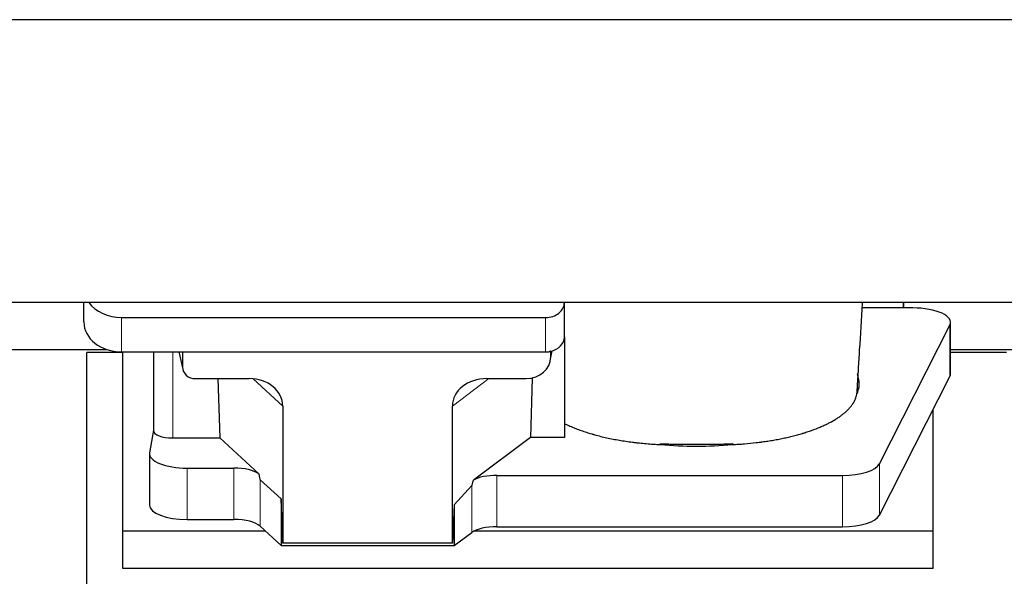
# Model space of a CAD drawing. Header units: inches. Extents: x 0 to 23760, y -13 to 16800.
# Tile 73 of 256: x 7173 to 7696, y 5590 to 5885. Entities that reach past the tile are written whole.
import ezdxf

# ---------------------------------------------------------------- set-up
doc = ezdxf.new("R2010")
doc.units = ezdxf.units.IN
doc.layers.add('1', color=7, linetype='Continuous', true_color=0xffffff)

msp = doc.modelspace()

# ---------------------------------------------------------------- linework, layer by layer
at = {"layer": '1', "color": 2, "linetype": 'Continuous', "lineweight": 25}
for p, q in [((7759.501, 5884.855), (3280.011, 5884.855)), ((7759.501, 5734.854), (3249.001, 5734.854)), ((7207.055, 5724.48), (7207.055, 5734.854)), ((7462.055, 5734.808), (7462.055, 5734.855)), ((7462.055, 5716.546), (7462.055, 5734.808)), ((7642.005, 5734.855), (7642.005, 5731.916)), ((7642.005, 5731.915), (7642.005, 5734.854)), ((7227.055, 5726.874), (7452.055, 5726.874)), ((7642.005, 5731.915), (7620.129, 5731.915)), ((7647.025, 5731.915), (7642.005, 5731.915)), ((7629.267, 5649.312), (7666.656, 5722.799)), ((7667.025, 5697.007), (7667.025, 5724.262)), ((7462.055, 5716.548), (7462.055, 5663.284)), ((7121.439, 5709.969), (7218.961, 5709.969)), ((7208.661, 5585.404), (7208.661, 5708.229)), ((7227.661, 5708.229), (7208.661, 5708.229)), ((7227.055, 5708.613), (7452.055, 5708.613)), ((7227.661, 5613.518), (7227.661, 5708.612)), ((7243.987, 5708.614), (7243.987, 5666.873)), ((7257.399, 5708.613), (7259.504, 5699.37)), ((7259.365, 5708.612), (7259.365, 5700.602)), ((7454.56, 5703.845), (7455.645, 5709.142)), ((7454.769, 5705.912), (7454.769, 5709.209)), ((7696.661, 5708.229), (7667.025, 5708.229)), ((7667.026, 5709.969), (7720.001, 5709.969)), ((7629.267, 5622.058), (7666.656, 5695.544)), ((7266.338, 5694.416), (7294.799, 5694.416)), ((7278.052, 5694.416), (7279.286, 5662.966)), ((7420.967, 5694.416), (7441.818, 5694.416)), ((7444.938, 5694.752), (7444.017, 5663.284)), ((7312.595, 5679.786), (7312.595, 5607.192)), ((7402.63, 5607.192), (7402.63, 5679.88)), ((7657.661, 5613.518), (7657.661, 5677.864)), ((7243.987, 5667.003), (7241.916, 5655.114)), ((7254.195, 5662.966), (7279.286, 5662.966)), ((7299.835, 5643.987), (7279.286, 5662.966)), ((7444.017, 5663.284), (7413.765, 5640.565)), ((7462.055, 5663.284), (7444.017, 5663.284)), ((7241.872, 5654.605), (7241.872, 5627.351)), ((7261.872, 5646.952), (7286.706, 5646.952)), ((7311.674, 5630.651), (7300.564, 5640.818)), ((7426.246, 5643.121), (7609.636, 5643.121)), ((7412.928, 5637.659), (7403.611, 5627.513)), ((7311.674, 5630.651), (7311.674, 5605.889)), ((7312.595, 5607.192), (7311.674, 5630.651)), ((7403.611, 5627.513), (7402.63, 5607.192)), ((7403.611, 5627.513), (7403.611, 5605.889)), ((7261.872, 5619.697), (7286.706, 5619.697)), ((7227.661, 5593.715), (7227.661, 5613.518)), ((7303.422, 5613.518), (7227.661, 5613.518)), ((7300.564, 5616.154), (7311.674, 5605.889)), ((7403.611, 5605.889), (7412.928, 5612.768)), ((7657.661, 5613.518), (7414.147, 5613.518)), ((7426.246, 5615.867), (7609.636, 5615.867)), ((7657.661, 5593.715), (7657.661, 5613.518)), ((7402.63, 5607.192), (7312.595, 5607.192)), ((7311.674, 5605.889), (7403.611, 5605.889)), ((7657.661, 5593.715), (7227.661, 5593.715))]:
    msp.add_line(p, q, dxfattribs=at)
at = {"layer": '1', "color": 110, "linetype": 'Continuous', "lineweight": 13}
for p, q in [((7227.055, 5708.613), (7227.055, 5726.874)), ((7452.055, 5708.613), (7452.055, 5726.874)), ((7666.656, 5722.799), (7666.656, 5695.544)), ((7254.195, 5662.966), (7254.195, 5708.612)), ((7257.54, 5708.613), (7259.365, 5700.602)), ((7454.769, 5705.912), (7455.417, 5709.075)), ((7312.595, 5679.786), (7296.857, 5694.321)), ((7421.985, 5694.416), (7402.63, 5679.88)), ((7629.267, 5649.312), (7629.267, 5622.058)), ((7261.872, 5646.952), (7261.872, 5619.697)), ((7286.706, 5646.952), (7286.706, 5619.697)), ((7300.564, 5640.818), (7300.564, 5616.154)), ((7426.246, 5643.121), (7426.246, 5615.867)), ((7609.636, 5643.121), (7609.636, 5615.867)), ((7412.928, 5637.659), (7412.928, 5612.768))]:
    msp.add_line(p, q, dxfattribs=at)
at = {"layer": '1', "color": 2, "linetype": 'Continuous', "lineweight": 25}
for centre, major_axis, ratio, start_param, end_param in [((7227.055, 5742.742), (-20, 0), 0.7933958, 0.5202527, 1.5707963), ((7452.055, 5734.808), (-10, 0), 0.7933958, 1.5707963, 3.1415927), ((7647.025, 5724.262), (-20, 0), 0.3826834, 2.9492947, 4.712389), ((7227.055, 5724.48), (-20, 0), 0.7933958, 0, 1.5707963), ((7452.055, 5716.546), (-10, 0), 0.7933958, 1.8474697, 3.1415927), ((7441.729, 5705.991), (13.036, -0.373), 0.8874794, 4.7446027, 6.3085613), ((7452.055, 5716.546), (-10, 0), 0.7933958, 1.5707963, 1.7425489), ((7452.055, 5729.406), (0, -20.985), 0.4765235, 0.1717525, 0.2749449), ((7266.392, 5700.649), (-7.024, -0.222), 0.8867966, 6.2551969, 7.8183965), ((7532.005, 5691.734), (-86.5, 0), 0.3826834, 2.9725041, 3.2916257), ((7647.025, 5697.007), (-20, 0), 0.3826834, 2.9492947, 3.1416097), ((7294.183, 5679.279), (-18.368, -1.548), 0.8197595, 3.0726, 4.6099191), ((7421.725, 5679.279), (19.053, -1.602), 0.7899984, 1.6768142, 3.2079098), ((7254.195, 5666.873), (-10.208, 0), 0.3826834, 0.0000123, 1.5707963), ((7532.005, 5691.734), (-86.5, 0), 0.3826834, 1.3483772, 1.7943795), ((7261.872, 5654.605), (-20, 0), 0.3826834, 6.216629, 7.8539816), ((7609.636, 5650.775), (-20, 0), 0.3826834, 1.5707963, 2.9492947), ((7286.706, 5641.211), (15, 0), 0.3826834, 0.5047652, 1.5707963), ((7286.706, 6052.426), (13.933, -411.641), 0.0134983, 6.1578935, 6.2699677), ((7426.246, 5983.891), (-13.469, -346.314), 0.0190642, 0.0224463, 0.1321927), ((7426.246, 5637.381), (15, 0), 0.3826834, 1.5707963, 2.5536377), ((7261.872, 5627.351), (-20, 0), 0.3826834, 0.0000123, 1.5707963), ((7286.706, 5613.957), (15, 0), 0.3826834, 0.392691, 1.5707963), ((7609.636, 5623.521), (-20, 0), 0.3826834, 1.5707963, 2.9492947), ((7426.246, 5610.127), (15, 0), 0.3826834, 1.5707963, 2.6633841)]:
    msp.add_ellipse(centre, major_axis=major_axis, ratio=ratio, start_param=start_param, end_param=end_param, dxfattribs=at)
for points, knots in [([(7617.513, 5689.036), (7617.71, 5692.516), (7618.103, 5699.311), (7619.021, 5714.254), (7619.771, 5726.172), (7620.302, 5734.653), (7620.314, 5734.854)], [0, 0, 0, 0, 0.2374507, 0.4584637, 0.9871546, 1, 1, 1, 1]), ([(7551.184, 5659.455), (7552.257, 5659.507), (7553.325, 5659.567), (7555.455, 5659.704), (7556.516, 5659.782), (7559.688, 5660.041), (7561.786, 5660.249), (7564.39, 5660.553), (7564.909, 5660.616), (7565.687, 5660.714), (7566.076, 5660.764), (7566.593, 5660.832), (7566.852, 5660.867), (7568.013, 5661.024), (7569.033, 5661.172), (7571.051, 5661.483), (7572.049, 5661.646), (7574.022, 5661.989), (7574.998, 5662.168), (7576.925, 5662.541), (7577.878, 5662.736), (7579.761, 5663.142), (7581.621, 5663.562), (7584.345, 5664.24), (7586.116, 5664.723), (7587.427, 5665.097), (7587.861, 5665.223), (7588.4, 5665.384), (7588.508, 5665.417), (7588.723, 5665.481), (7588.83, 5665.514), (7589.151, 5665.612), (7589.364, 5665.677), (7590.423, 5666.008), (7591.252, 5666.278), (7593.688, 5667.107), (7595.24, 5667.684), (7597.466, 5668.585), (7598.915, 5669.197), (7600.988, 5670.151), (7602.301, 5670.81), (7603.579, 5671.481), (7604.201, 5671.823), (7605.107, 5672.344), (7605.404, 5672.52), (7605.771, 5672.741), (7605.844, 5672.785), (7605.989, 5672.874), (7606.205, 5673.007), (7606.419, 5673.141), (7607.124, 5673.588), (7608.207, 5674.311), (7609.702, 5675.415), (7611.07, 5676.54), (7611.898, 5677.303), (7612.682, 5678.073), (7613.054, 5678.461), (7614.103, 5679.637), (7614.715, 5680.434), (7615.305, 5681.347), (7615.369, 5681.449), (7615.494, 5681.653), (7615.556, 5681.755), (7615.735, 5682.061), (7615.849, 5682.266), (7616.172, 5682.879), (7616.364, 5683.289), (7616.701, 5684.109), (7616.847, 5684.519), (7617.093, 5685.34), (7617.194, 5685.751), (7617.271, 5686.163)], [0, 0, 0, 0, 0.03125, 0.03125, 0.0625, 0.0625, 0.125, 0.125, 0.140625, 0.140625, 0.1484375, 0.1523438, 0.15625, 0.15625, 0.1875, 0.1875, 0.21875, 0.21875, 0.25, 0.25, 0.28125, 0.28125, 0.3125, 0.34375, 0.375, 0.375, 0.390625, 0.390625, 0.3945313, 0.3945313, 0.3984375, 0.3984375, 0.40625, 0.40625, 0.4375, 0.4375, 0.5, 0.5, 0.53125, 0.5625, 0.59375, 0.59375, 0.625, 0.625, 0.640625, 0.640625, 0.6445313, 0.6445313, 0.6484375, 0.65625, 0.65625, 0.6875, 0.71875, 0.75, 0.78125, 0.78125, 0.8125, 0.8125, 0.875, 0.875, 0.8828125, 0.8828125, 0.890625, 0.890625, 0.90625, 0.90625, 0.9375, 0.9375, 0.96875, 0.96875, 1, 1, 1, 1]), ([(7617.314, 5686.723), (7617.353, 5686.938), (7617.385, 5687.154), (7617.436, 5687.584), (7617.474, 5688.015), (7617.489, 5688.446), (7617.496, 5688.789), (7617.498, 5688.916), (7617.499, 5689.043)], [0, 0, 0, 0, 0.2785515, 0.2785515, 0.5571031, 0.8356546, 0.8356546, 1, 1, 1, 1]), ([(7462.055, 5670.618), (7462.817, 5670.236), (7463.603, 5669.862), (7465.22, 5669.131), (7466.881, 5668.416), (7468.631, 5667.733), (7470.425, 5667.067), (7471.344, 5666.742), (7473.227, 5666.108), (7474.191, 5665.8), (7475.672, 5665.35), (7476.172, 5665.202), (7476.804, 5665.02), (7476.93, 5664.983), (7477.184, 5664.911), (7477.312, 5664.875), (7477.695, 5664.768), (7477.951, 5664.697), (7479.236, 5664.345), (7480.279, 5664.075), (7482.392, 5663.556), (7484.534, 5663.058), (7486.732, 5662.603), (7488.957, 5662.169), (7490.084, 5661.962), (7492.367, 5661.57), (7493.522, 5661.385), (7495.861, 5661.037), (7497.046, 5660.874), (7498.543, 5660.683), (7498.994, 5660.627), (7499.447, 5660.572), (7499.749, 5660.536), (7499.901, 5660.518), (7500.658, 5660.43), (7501.264, 5660.362), (7503.088, 5660.167), (7504.307, 5660.05), (7506.755, 5659.837), (7507.983, 5659.743), (7510.447, 5659.577), (7511.683, 5659.506), (7512.924, 5659.447)], [0, 0, 0, 0, 0.0625, 0.0625, 0.125, 0.1875, 0.1875, 0.25, 0.25, 0.3125, 0.3125, 0.34375, 0.34375, 0.3515625, 0.3515625, 0.359375, 0.359375, 0.375, 0.375, 0.4375, 0.4375, 0.5, 0.5625, 0.5625, 0.625, 0.625, 0.6875, 0.6875, 0.75, 0.75, 0.765625, 0.7734375, 0.7734375, 0.78125, 0.78125, 0.8125, 0.8125, 0.875, 0.875, 0.9375, 0.9375, 1, 1, 1, 1]), ([(7512.734, 5659.925), (7513.53, 5659.887), (7514.327, 5659.853), (7515.924, 5659.797), (7516.724, 5659.774), (7517.927, 5659.747), (7518.329, 5659.74), (7519.133, 5659.727), (7519.535, 5659.722), (7520.34, 5659.715), (7520.743, 5659.712), (7521.549, 5659.707), (7521.952, 5659.706), (7522.557, 5659.704), (7522.759, 5659.704), (7523.163, 5659.704), (7523.365, 5659.703), (7523.97, 5659.703), (7524.374, 5659.704), (7525.586, 5659.704), (7526.393, 5659.704), (7528.816, 5659.704), (7530.431, 5659.704), (7533.662, 5659.703), (7535.277, 5659.703), (7538.508, 5659.703), (7540.123, 5659.703), (7541.789, 5659.703), (7541.839, 5659.703), (7541.94, 5659.703), (7541.991, 5659.703), (7542.142, 5659.703), (7542.243, 5659.703), (7542.546, 5659.704), (7542.748, 5659.705), (7543.354, 5659.708), (7543.758, 5659.711), (7544.363, 5659.719), (7544.565, 5659.721), (7544.969, 5659.727), (7545.574, 5659.737), (7546.177, 5659.75), (7548.186, 5659.798), (7549.782, 5659.856), (7551.368, 5659.933)], [0, 0, 0, 0, 0.0625, 0.0625, 0.125, 0.125, 0.15625, 0.15625, 0.1875, 0.1875, 0.21875, 0.21875, 0.25, 0.25, 0.265625, 0.265625, 0.28125, 0.28125, 0.3125, 0.3125, 0.375, 0.375, 0.5, 0.5, 0.625, 0.625, 0.75, 0.75, 0.7539062, 0.7539062, 0.7578125, 0.7578125, 0.765625, 0.765625, 0.78125, 0.78125, 0.8125, 0.8125, 0.828125, 0.828125, 0.84375, 0.875, 0.875, 1, 1, 1, 1])]:
    msp.add_open_spline(points, degree=3, knots=knots, dxfattribs=at)
msp.add_rational_spline([(7454.769, 5709.209), (7454.778, 5709.061), (7454.786, 5708.914)], [0.500000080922, 0.499999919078, 0.500000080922], degree=2, dxfattribs=at)
for points in [[(7617.563, 5697.067), (7617.553, 5696.939), (7617.543, 5696.81), (7617.533, 5696.681)], [(7617.271, 5686.163), (7617.285, 5686.35), (7617.3, 5686.536), (7617.314, 5686.723)], [(7512.924, 5659.447), (7512.861, 5659.606), (7512.798, 5659.766), (7512.734, 5659.925)], [(7551.368, 5659.933), (7551.306, 5659.774), (7551.245, 5659.615), (7551.184, 5659.455)]]:
    msp.add_open_spline(points, degree=3, dxfattribs=at)

doc.saveas('drawing.dxf')
